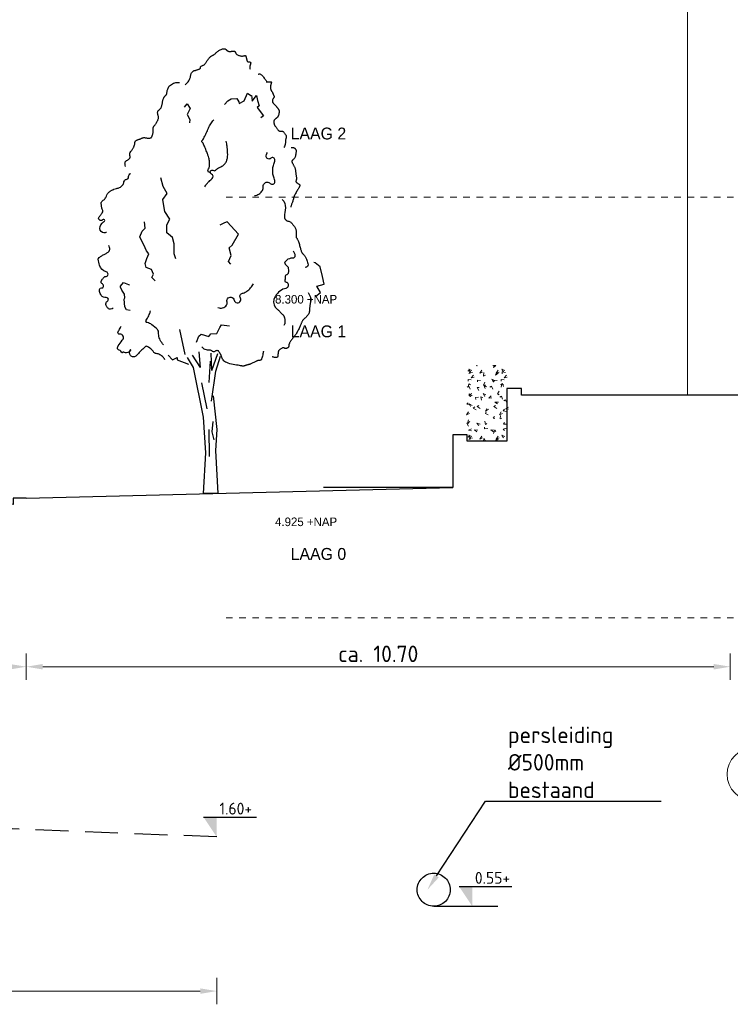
# Model space of a CAD drawing. Header units: metres. Extents: x 146966 to 148695, y 409998 to 410959.
# Tile 22 of 26: x 148153 to 148164, y 410524 to 410539. Entities that reach past the tile are written whole.
import ezdxf
from ezdxf import colors
from ezdxf.entities.mleader import LeaderData, LeaderLine
from ezdxf.math import Vec2, Vec3

# ---------------------------------------------------------------- set-up
doc = ezdxf.new("R2010")
doc.units = ezdxf.units.M
doc.header["$PDMODE"] = 35
doc.linetypes.add('DASHED', pattern=[0.75, 0.5, -0.25])
doc.linetypes.add('RI-GWA_PE', pattern=[15.55, 10, -1.65, 2.25, -1.65])
doc.layers.get('0').update_dxf_attribs({"color": 151})
doc.layers.get('Defpoints').update_dxf_attribs({"color": 171})
for name, color, linetype, lineweight in [('B-WE-RI-GWA_TRANSPORTLEIDING_PE-GD', 30, 'RI-GWA_PE', 25), ('N-WE-GR-BOOM-SD', 90, 'Continuous', 25), ('N-WE-GW-WATERGANG-GD', 90, 'Continuous', 25), ('N-WE-RI-GWA_PUTDEKSELHOOGTE-T25', 7, 'Continuous', 25), ('X-XX-AL-DETAIL1-GD', 7, 'Continuous', 25), ('X-XX-AL-M', 7, 'Continuous', 18), ('X-XX-AL-PEILMAAT-SD', 7, 'Continuous', 25)]:
    doc.layers.add(name, color=color, linetype=linetype, lineweight=lineweight)
doc.layers.add('LAYER01', color=251, linetype='Continuous')
doc.layers.add('LAYER90', color=251, linetype='Continuous')
doc.styles.add('NLCS-ISO', font='NLCS-ISO.TTF')
doc.styles.add('NLCS-ISO-M100-T25', font='NLCS-ISO.TTF', dxfattribs={"height": 0.25})
doc.styles.get("Standard").update_dxf_attribs({"font": 'iv-font.shx'})
doc.dimstyles.new('NLCS-M100-T25-PIJL_L2_H1', dxfattribs={"dimscale": 0.1, "dimtxt": 2.5, "dimasz": 2.5, "dimexe": 2, "dimexo": 2, "dimgap": 0.7, "dimtad": 1, "dimzin": 0, "dimdsep": 46, "dimtxsty": 'NLCS-ISO-M100-T25', "dimcen": 0, "dimdle": 2, "dimclrd": 256, "dimclre": 256, "dimclrt": 256, "dimadec": 1, "dimazin": 0, "dimtfac": 1, "dimtdec": 3, "dimtofl": 0, "dimtmove": 0, "dimatfit": 3, "dimfxl": 2, "dimfxlon": 1, "dimtfillclr": 256, "dimtolj": 1, "dimtzin": 0, "dimlwd": -1, "dimlwe": -1, "dimarcsym": 0})

# ---------------------------------------------------------------- blocks, each defined once
blk = doc.blocks.new('SGR-BOOM_S01_I_ZIJ-D')
for p, q in [((-0.078, 3.821), (-0.325, 4.198)), ((-0.078, 3.821), (-0.118, 4.301)), ((0.263, 3.725), (0.24, 4.255)), ((0.263, 3.725), (0.447, 4.244)), ((0.381, 3.711), (0.528, 4.163)), ((-0.048, 3.356), (0.113, 2.572)), ((0.297, 2.179), (0.263, 1.868)), ((0.171, 1.937), (0.182, 1.119)), ((0.263, 1.868), (0.321, 1.626)), ((0.445, 0), (0, 0))]:
    blk.add_line(p, q)
for points in [[(-0.55, 12.392), (-0.544, 12.397), (-0.533, 12.407), (-0.517, 12.422), (-0.499, 12.441), (-0.479, 12.463), (-0.459, 12.486), (-0.44, 12.511), (-0.423, 12.536), (-0.411, 12.56), (-0.402, 12.583), (-0.395, 12.606), (-0.39, 12.627), (-0.386, 12.648), (-0.383, 12.668), (-0.38, 12.687), (-0.375, 12.706), (-0.369, 12.723), (-0.362, 12.74), (-0.353, 12.755), (-0.344, 12.769), (-0.334, 12.782), (-0.324, 12.793), (-0.314, 12.803), (-0.304, 12.81), (-0.294, 12.816), (-0.285, 12.821), (-0.276, 12.824), (-0.267, 12.826), (-0.257, 12.828), (-0.247, 12.83), (-0.235, 12.832), (-0.223, 12.835), (-0.209, 12.839), (-0.194, 12.844), (-0.179, 12.85), (-0.163, 12.856), (-0.148, 12.862), (-0.133, 12.868), (-0.12, 12.874), (-0.109, 12.879), (-0.1, 12.884), (-0.093, 12.889), (-0.088, 12.893), (-0.084, 12.896), (-0.082, 12.9), (-0.081, 12.903), (-0.08, 12.907), (-0.081, 12.911), (-0.082, 12.915), (-0.082, 12.92), (-0.083, 12.924), (-0.083, 12.93), (-0.082, 12.935), (-0.079, 12.941), (-0.074, 12.946), (-0.067, 12.952), (-0.057, 12.958), (-0.045, 12.965), (-0.032, 12.971), (-0.018, 12.979), (-0.003, 12.986), (0.012, 12.995), (0.027, 13.004), (0.04, 13.014), (0.052, 13.025), (0.063, 13.037), (0.072, 13.05), (0.081, 13.063), (0.09, 13.078), (0.1, 13.094), (0.11, 13.11), (0.121, 13.128), (0.134, 13.146), (0.148, 13.164), (0.162, 13.183), (0.177, 13.201), (0.193, 13.218), (0.208, 13.234), (0.223, 13.249), (0.238, 13.261), (0.252, 13.27), (0.265, 13.278), (0.277, 13.284), (0.289, 13.29), (0.301, 13.295), (0.312, 13.3), (0.323, 13.306), (0.335, 13.314), (0.347, 13.323), (0.359, 13.334), (0.372, 13.347), (0.386, 13.361), (0.401, 13.375), (0.417, 13.389), (0.435, 13.404), (0.454, 13.418), (0.474, 13.432), (0.496, 13.444), (0.519, 13.456), (0.542, 13.466), (0.564, 13.475), (0.586, 13.482), (0.606, 13.486), (0.624, 13.488), (0.64, 13.488), (0.654, 13.486), (0.665, 13.481), (0.676, 13.476), (0.685, 13.469), (0.694, 13.461), (0.702, 13.453), (0.711, 13.445), (0.719, 13.438), (0.728, 13.431), (0.738, 13.424), (0.747, 13.419), (0.758, 13.414), (0.768, 13.41), (0.779, 13.406), (0.79, 13.404), (0.802, 13.404), (0.813, 13.404), (0.825, 13.405), (0.837, 13.406), (0.849, 13.408), (0.862, 13.41), (0.873, 13.413), (0.885, 13.415), (0.897, 13.417), (0.908, 13.419), (0.918, 13.419), (0.928, 13.419), (0.938, 13.418), (0.947, 13.415), (0.955, 13.41), (0.962, 13.404), (0.968, 13.395), (0.974, 13.385), (0.98, 13.373), (0.986, 13.361), (0.993, 13.348), (1.002, 13.335), (1.012, 13.323), (1.025, 13.311), (1.04, 13.301), (1.057, 13.292), (1.076, 13.285), (1.096, 13.279), (1.117, 13.274), (1.138, 13.27), (1.158, 13.268), (1.176, 13.267), (1.194, 13.267), (1.209, 13.269), (1.223, 13.271), (1.236, 13.273), (1.247, 13.276), (1.256, 13.278), (1.264, 13.281), (1.271, 13.282), (1.276, 13.283), (1.28, 13.283), (1.284, 13.281), (1.287, 13.278), (1.289, 13.274), (1.291, 13.268), (1.293, 13.261), (1.296, 13.252), (1.299, 13.241), (1.302, 13.229), (1.305, 13.216), (1.309, 13.202), (1.312, 13.188), (1.316, 13.174), (1.319, 13.161), (1.322, 13.149), (1.325, 13.138), (1.327, 13.128), (1.329, 13.12), (1.332, 13.113), (1.335, 13.108), (1.34, 13.103), (1.345, 13.099), (1.352, 13.096), (1.36, 13.094), (1.37, 13.093), (1.38, 13.092), (1.391, 13.091), (1.402, 13.089), (1.412, 13.088), (1.421, 13.085), (1.428, 13.082), (1.434, 13.077), (1.438, 13.071), (1.44, 13.065), (1.441, 13.056), (1.44, 13.047), (1.438, 13.037), (1.435, 13.025), (1.43, 13.012), (1.425, 12.998), (1.42, 12.983), (1.416, 12.967), (1.413, 12.95), (1.412, 12.932), (1.414, 12.912), (1.419, 12.891), (1.429, 12.869)], [(1.665, 12.717), (1.679, 12.722), (1.693, 12.725), (1.707, 12.725), (1.721, 12.723), (1.736, 12.718), (1.75, 12.709), (1.766, 12.698), (1.782, 12.683), (1.799, 12.665), (1.817, 12.645), (1.834, 12.623), (1.852, 12.601), (1.868, 12.579), (1.883, 12.557), (1.896, 12.538), (1.907, 12.521), (1.916, 12.508), (1.921, 12.498), (1.925, 12.49), (1.927, 12.485), (1.928, 12.482), (1.927, 12.48), (1.927, 12.479), (1.926, 12.478), (1.925, 12.478), (1.925, 12.478), (1.925, 12.478), (1.927, 12.478), (1.93, 12.479), (1.934, 12.479), (1.941, 12.48), (1.95, 12.481), (1.961, 12.483), (1.974, 12.484), (1.988, 12.486), (2.002, 12.488), (2.017, 12.489), (2.03, 12.489), (2.042, 12.489), (2.053, 12.488), (2.06, 12.486), (2.065, 12.483), (2.068, 12.479), (2.069, 12.474), (2.069, 12.468), (2.068, 12.462), (2.065, 12.454), (2.063, 12.446), (2.06, 12.437), (2.057, 12.428), (2.054, 12.418), (2.052, 12.407), (2.049, 12.396), (2.047, 12.384), (2.045, 12.371), (2.044, 12.358), (2.043, 12.344), (2.043, 12.331), (2.043, 12.317), (2.044, 12.303), (2.045, 12.289), (2.046, 12.276), (2.049, 12.264), (2.051, 12.253), (2.054, 12.242), (2.058, 12.233), (2.061, 12.225), (2.065, 12.218), (2.069, 12.211), (2.073, 12.205), (2.076, 12.2), (2.08, 12.195), (2.083, 12.191), (2.086, 12.187), (2.089, 12.183), (2.092, 12.179), (2.096, 12.174), (2.099, 12.168), (2.103, 12.161), (2.107, 12.152), (2.112, 12.141), (2.117, 12.13), (2.122, 12.117), (2.127, 12.104), (2.132, 12.091), (2.137, 12.078), (2.142, 12.067), (2.145, 12.057), (2.148, 12.048), (2.151, 12.041), (2.152, 12.036), (2.152, 12.031), (2.152, 12.026), (2.15, 12.02), (2.147, 12.015), (2.143, 12.008), (2.138, 11.999), (2.131, 11.99), (2.125, 11.979), (2.118, 11.967), (2.112, 11.955), (2.106, 11.942), (2.102, 11.93), (2.099, 11.917), (2.098, 11.905), (2.1, 11.893), (2.102, 11.881), (2.107, 11.869), (2.112, 11.858), (2.119, 11.847), (2.126, 11.837), (2.134, 11.827), (2.143, 11.817), (2.152, 11.807), (2.162, 11.797), (2.171, 11.787), (2.181, 11.778), (2.191, 11.768), (2.201, 11.758), (2.21, 11.748), (2.219, 11.738), (2.228, 11.727), (2.237, 11.717), (2.245, 11.706), (2.253, 11.696), (2.26, 11.685), (2.267, 11.675), (2.274, 11.666), (2.28, 11.657), (2.285, 11.648), (2.29, 11.639), (2.295, 11.631), (2.298, 11.623), (2.301, 11.615), (2.304, 11.608), (2.305, 11.601), (2.306, 11.594), (2.306, 11.587), (2.306, 11.579), (2.305, 11.572), (2.303, 11.564), (2.302, 11.555), (2.3, 11.546), (2.298, 11.536), (2.296, 11.525), (2.294, 11.514), (2.292, 11.501), (2.29, 11.489), (2.287, 11.477), (2.283, 11.465), (2.279, 11.453), (2.275, 11.442), (2.269, 11.432), (2.263, 11.424), (2.256, 11.416), (2.249, 11.408), (2.242, 11.402), (2.235, 11.396), (2.229, 11.391), (2.223, 11.386), (2.217, 11.381), (2.212, 11.377), (2.208, 11.373), (2.203, 11.37), (2.199, 11.366), (2.195, 11.362), (2.19, 11.359), (2.186, 11.355), (2.18, 11.351), (2.175, 11.347), (2.169, 11.342), (2.163, 11.337), (2.158, 11.33), (2.153, 11.323), (2.149, 11.314), (2.146, 11.303), (2.144, 11.291), (2.143, 11.277), (2.143, 11.263), (2.144, 11.248), (2.146, 11.233), (2.148, 11.219), (2.151, 11.206), (2.154, 11.194), (2.158, 11.183), (2.162, 11.174), (2.166, 11.166), (2.171, 11.158), (2.177, 11.15), (2.184, 11.141), (2.191, 11.131), (2.2, 11.12), (2.209, 11.107), (2.219, 11.092), (2.23, 11.076), (2.241, 11.06), (2.253, 11.045), (2.264, 11.031), (2.275, 11.018), (2.286, 11.008), (2.296, 11), (2.305, 10.995), (2.314, 10.992), (2.323, 10.99), (2.332, 10.99), (2.34, 10.991), (2.348, 10.992), (2.357, 10.993), (2.365, 10.993), (2.374, 10.993), (2.383, 10.992), (2.392, 10.989), (2.401, 10.986), (2.411, 10.981), (2.422, 10.974), (2.433, 10.965), (2.444, 10.954), (2.455, 10.941), (2.467, 10.927), (2.478, 10.912), (2.488, 10.897), (2.498, 10.883), (2.506, 10.869), (2.512, 10.856), (2.517, 10.844), (2.52, 10.834), (2.522, 10.825), (2.522, 10.816), (2.521, 10.808), (2.52, 10.801), (2.517, 10.792), (2.515, 10.784), (2.512, 10.775), (2.509, 10.764), (2.506, 10.753), (2.503, 10.741), (2.501, 10.728), (2.498, 10.715), (2.497, 10.7), (2.496, 10.684), (2.495, 10.667), (2.495, 10.648), (2.494, 10.628), (2.491, 10.606), (2.486, 10.581), (2.478, 10.555), (2.467, 10.525), (2.451, 10.492)], [(-2.358, 9.917), (-2.367, 9.96), (-2.372, 9.995), (-2.374, 10.021), (-2.372, 10.041), (-2.367, 10.057), (-2.36, 10.068), (-2.35, 10.077), (-2.339, 10.086), (-2.326, 10.094), (-2.313, 10.103), (-2.299, 10.113), (-2.284, 10.122), (-2.27, 10.132), (-2.257, 10.141), (-2.246, 10.151), (-2.236, 10.161), (-2.229, 10.17), (-2.224, 10.18), (-2.22, 10.189), (-2.219, 10.199), (-2.218, 10.208), (-2.219, 10.218), (-2.22, 10.227), (-2.222, 10.237), (-2.225, 10.247), (-2.227, 10.258), (-2.229, 10.268), (-2.231, 10.279), (-2.231, 10.291), (-2.23, 10.302), (-2.228, 10.314), (-2.224, 10.327), (-2.218, 10.34), (-2.21, 10.353), (-2.201, 10.367), (-2.191, 10.381), (-2.18, 10.396), (-2.168, 10.411), (-2.157, 10.426), (-2.146, 10.442), (-2.135, 10.458), (-2.126, 10.474), (-2.117, 10.491), (-2.109, 10.507), (-2.102, 10.523), (-2.095, 10.538), (-2.09, 10.553), (-2.085, 10.566), (-2.082, 10.578), (-2.079, 10.59), (-2.077, 10.6), (-2.076, 10.61), (-2.075, 10.619), (-2.074, 10.627), (-2.073, 10.636), (-2.072, 10.644), (-2.07, 10.652), (-2.069, 10.661), (-2.066, 10.669), (-2.062, 10.677), (-2.057, 10.685), (-2.051, 10.693), (-2.043, 10.7), (-2.033, 10.707), (-2.021, 10.714), (-2.007, 10.72), (-1.992, 10.726), (-1.976, 10.732), (-1.959, 10.738), (-1.942, 10.743), (-1.926, 10.749), (-1.91, 10.755), (-1.895, 10.761), (-1.882, 10.767), (-1.868, 10.773), (-1.856, 10.779), (-1.843, 10.784), (-1.831, 10.788), (-1.818, 10.791), (-1.806, 10.793), (-1.792, 10.793), (-1.778, 10.792), (-1.764, 10.791), (-1.75, 10.788), (-1.735, 10.786), (-1.72, 10.783), (-1.704, 10.781), (-1.689, 10.779), (-1.674, 10.778), (-1.658, 10.777), (-1.643, 10.777), (-1.629, 10.778), (-1.616, 10.78), (-1.604, 10.783), (-1.593, 10.786), (-1.583, 10.79), (-1.575, 10.795), (-1.569, 10.8), (-1.564, 10.806), (-1.56, 10.813), (-1.557, 10.821), (-1.554, 10.829), (-1.551, 10.838), (-1.548, 10.848), (-1.544, 10.858), (-1.54, 10.869), (-1.536, 10.88), (-1.533, 10.893), (-1.529, 10.905), (-1.526, 10.919), (-1.523, 10.933), (-1.521, 10.947), (-1.519, 10.962), (-1.518, 10.977), (-1.518, 10.992), (-1.518, 11.007), (-1.518, 11.022), (-1.518, 11.037), (-1.518, 11.051), (-1.518, 11.064), (-1.517, 11.076), (-1.516, 11.087), (-1.514, 11.097), (-1.511, 11.106), (-1.508, 11.115), (-1.505, 11.123), (-1.501, 11.13), (-1.497, 11.137), (-1.492, 11.144), (-1.487, 11.15), (-1.481, 11.157), (-1.475, 11.165), (-1.467, 11.174), (-1.459, 11.184), (-1.45, 11.196), (-1.44, 11.21), (-1.428, 11.227), (-1.416, 11.246), (-1.404, 11.267), (-1.392, 11.288), (-1.381, 11.311), (-1.372, 11.333), (-1.364, 11.356), (-1.36, 11.377), (-1.357, 11.398), (-1.358, 11.417), (-1.36, 11.436), (-1.364, 11.453), (-1.368, 11.47), (-1.373, 11.486), (-1.377, 11.502), (-1.38, 11.517), (-1.382, 11.531), (-1.383, 11.546), (-1.382, 11.559), (-1.38, 11.572), (-1.376, 11.584), (-1.372, 11.595), (-1.366, 11.606), (-1.36, 11.615), (-1.353, 11.622), (-1.345, 11.629), (-1.337, 11.636), (-1.328, 11.642), (-1.319, 11.648), (-1.311, 11.655), (-1.302, 11.663), (-1.294, 11.672), (-1.286, 11.683), (-1.279, 11.695), (-1.273, 11.709), (-1.267, 11.725), (-1.261, 11.741), (-1.256, 11.759), (-1.251, 11.778), (-1.246, 11.798), (-1.242, 11.819), (-1.238, 11.84), (-1.234, 11.862), (-1.23, 11.884), (-1.226, 11.906), (-1.222, 11.926), (-1.217, 11.946), (-1.212, 11.964), (-1.206, 11.98), (-1.199, 11.995), (-1.192, 12.008), (-1.185, 12.02), (-1.177, 12.031), (-1.17, 12.04), (-1.162, 12.049), (-1.154, 12.057), (-1.147, 12.064), (-1.14, 12.071), (-1.133, 12.077), (-1.127, 12.084), (-1.121, 12.09), (-1.116, 12.097), (-1.112, 12.104), (-1.109, 12.111), (-1.106, 12.119), (-1.104, 12.129), (-1.103, 12.139), (-1.102, 12.151), (-1.1, 12.164), (-1.098, 12.18), (-1.094, 12.197), (-1.09, 12.217), (-1.084, 12.239), (-1.076, 12.263), (-1.066, 12.288), (-1.054, 12.313), (-1.038, 12.339), (-1.018, 12.363), (-0.995, 12.387), (-0.967, 12.408), (-0.934, 12.426), (-0.899, 12.441), (-0.862, 12.453), (-0.826, 12.462), (-0.792, 12.468), (-0.762, 12.469), (-0.738, 12.467), (-0.721, 12.46)], [(2.669, 10.49), (2.686, 10.492), (2.701, 10.494), (2.713, 10.495), (2.723, 10.496), (2.731, 10.495), (2.739, 10.494), (2.746, 10.492), (2.753, 10.488), (2.761, 10.484), (2.77, 10.478), (2.778, 10.471), (2.787, 10.463), (2.795, 10.454), (2.802, 10.445), (2.808, 10.435), (2.813, 10.424), (2.816, 10.413), (2.818, 10.401), (2.819, 10.389), (2.819, 10.377), (2.818, 10.363), (2.816, 10.349), (2.814, 10.334), (2.812, 10.318), (2.81, 10.301), (2.808, 10.284), (2.805, 10.266), (2.802, 10.248), (2.798, 10.231), (2.793, 10.214), (2.786, 10.198), (2.779, 10.182), (2.77, 10.169), (2.759, 10.156), (2.748, 10.145), (2.737, 10.134), (2.726, 10.124), (2.716, 10.115), (2.707, 10.107), (2.7, 10.098), (2.694, 10.09), (2.691, 10.082), (2.69, 10.073), (2.691, 10.064), (2.693, 10.054), (2.697, 10.044), (2.702, 10.032), (2.708, 10.019), (2.716, 10.004), (2.725, 9.989), (2.734, 9.972), (2.743, 9.955), (2.752, 9.938), (2.761, 9.921), (2.77, 9.904), (2.777, 9.888), (2.783, 9.873), (2.788, 9.859), (2.792, 9.845), (2.795, 9.832), (2.798, 9.819), (2.8, 9.806), (2.801, 9.793), (2.803, 9.78), (2.804, 9.766), (2.805, 9.751), (2.806, 9.736), (2.808, 9.721), (2.809, 9.705), (2.811, 9.689), (2.813, 9.674), (2.816, 9.658), (2.819, 9.642), (2.822, 9.626), (2.825, 9.611), (2.827, 9.596), (2.83, 9.581), (2.831, 9.566), (2.831, 9.552), (2.83, 9.538), (2.828, 9.525), (2.825, 9.512), (2.821, 9.5), (2.818, 9.488), (2.815, 9.476), (2.814, 9.465), (2.816, 9.455), (2.82, 9.445), (2.827, 9.435), (2.837, 9.426), (2.849, 9.417), (2.862, 9.408), (2.875, 9.4), (2.888, 9.393), (2.9, 9.386), (2.91, 9.379), (2.918, 9.373), (2.924, 9.367), (2.928, 9.361), (2.93, 9.356), (2.931, 9.351), (2.931, 9.345), (2.93, 9.34), (2.929, 9.334), (2.928, 9.328), (2.926, 9.321), (2.924, 9.313), (2.92, 9.304), (2.916, 9.293), (2.91, 9.28), (2.902, 9.265), (2.892, 9.248), (2.879, 9.228), (2.865, 9.206), (2.85, 9.181), (2.834, 9.156), (2.818, 9.128), (2.802, 9.1), (2.787, 9.072), (2.774, 9.044), (2.762, 9.016), (2.752, 8.989), (2.744, 8.962), (2.736, 8.936), (2.729, 8.911), (2.723, 8.886), (2.716, 8.862), (2.708, 8.839), (2.7, 8.818), (2.692, 8.797), (2.683, 8.777), (2.675, 8.757), (2.669, 8.738), (2.664, 8.72), (2.661, 8.701), (2.661, 8.683)], [(2.395, 8.917), (2.446, 8.862), (2.477, 8.799), (2.491, 8.731), (2.493, 8.66), (2.487, 8.589), (2.477, 8.521), (2.468, 8.459), (2.463, 8.405), (2.467, 8.363), (2.479, 8.33), (2.496, 8.305), (2.518, 8.286), (2.543, 8.273), (2.569, 8.263), (2.595, 8.254), (2.618, 8.246), (2.639, 8.236), (2.657, 8.225), (2.672, 8.213), (2.686, 8.2), (2.698, 8.186), (2.71, 8.171), (2.721, 8.156), (2.732, 8.141), (2.744, 8.126), (2.756, 8.111), (2.769, 8.095), (2.781, 8.078), (2.792, 8.06), (2.801, 8.041), (2.809, 8.02), (2.815, 7.997), (2.818, 7.972), (2.82, 7.945), (2.82, 7.918), (2.819, 7.89), (2.817, 7.864), (2.816, 7.838), (2.816, 7.815), (2.817, 7.795), (2.82, 7.779), (2.825, 7.765), (2.831, 7.753), (2.838, 7.741), (2.847, 7.73), (2.855, 7.717), (2.865, 7.703), (2.874, 7.685), (2.883, 7.664), (2.892, 7.639), (2.901, 7.611), (2.909, 7.582), (2.917, 7.552), (2.925, 7.522), (2.933, 7.492), (2.941, 7.464), (2.948, 7.437), (2.955, 7.412), (2.962, 7.39), (2.969, 7.369), (2.976, 7.35), (2.983, 7.333), (2.99, 7.318), (2.997, 7.305), (3.005, 7.293), (3.012, 7.283), (3.021, 7.273), (3.029, 7.265), (3.037, 7.256), (3.046, 7.247), (3.055, 7.238), (3.064, 7.227), (3.073, 7.216), (3.082, 7.202), (3.091, 7.187), (3.101, 7.17), (3.111, 7.15), (3.122, 7.127), (3.133, 7.102), (3.146, 7.073), (3.158, 7.041), (3.169, 7.007), (3.177, 6.972), (3.18, 6.939), (3.175, 6.909), (3.16, 6.883), (3.134, 6.863), (3.094, 6.851)], [(3.18, 6.092), (3.213, 6.037), (3.236, 5.99), (3.252, 5.95), (3.261, 5.916), (3.265, 5.886), (3.265, 5.861), (3.262, 5.838), (3.258, 5.817), (3.254, 5.796), (3.25, 5.776), (3.245, 5.756), (3.241, 5.736), (3.238, 5.715), (3.235, 5.694), (3.232, 5.673), (3.23, 5.65), (3.229, 5.627), (3.228, 5.603), (3.227, 5.578), (3.225, 5.552), (3.222, 5.527), (3.217, 5.502), (3.21, 5.477), (3.2, 5.453), (3.188, 5.43), (3.173, 5.408), (3.156, 5.387), (3.138, 5.367), (3.119, 5.349), (3.101, 5.332), (3.084, 5.316), (3.068, 5.301), (3.054, 5.288), (3.042, 5.276), (3.032, 5.265), (3.023, 5.254), (3.015, 5.243), (3.008, 5.232), (3.002, 5.22), (2.995, 5.208), (2.989, 5.194), (2.983, 5.178), (2.977, 5.162), (2.97, 5.144), (2.963, 5.124), (2.954, 5.103), (2.945, 5.08), (2.934, 5.055), (2.922, 5.029), (2.908, 5.001), (2.894, 4.973), (2.879, 4.945), (2.864, 4.918), (2.849, 4.891), (2.834, 4.866), (2.82, 4.844), (2.807, 4.823), (2.795, 4.806), (2.782, 4.79), (2.771, 4.775), (2.759, 4.76), (2.747, 4.746), (2.735, 4.73), (2.722, 4.714), (2.708, 4.696), (2.694, 4.677), (2.68, 4.657), (2.666, 4.637), (2.653, 4.617), (2.641, 4.598), (2.63, 4.581), (2.621, 4.565), (2.614, 4.551), (2.608, 4.54), (2.605, 4.53), (2.602, 4.521), (2.6, 4.513), (2.599, 4.506), (2.599, 4.499), (2.599, 4.492), (2.598, 4.484), (2.598, 4.476), (2.596, 4.468), (2.595, 4.46), (2.592, 4.452), (2.588, 4.444), (2.583, 4.436), (2.576, 4.428), (2.568, 4.421), (2.558, 4.414), (2.548, 4.409), (2.537, 4.404), (2.525, 4.4), (2.514, 4.397), (2.503, 4.396), (2.493, 4.396), (2.484, 4.399), (2.476, 4.402), (2.469, 4.406), (2.461, 4.41), (2.453, 4.414), (2.444, 4.416), (2.433, 4.417), (2.421, 4.416), (2.408, 4.413), (2.392, 4.407), (2.376, 4.399), (2.36, 4.39), (2.343, 4.38), (2.328, 4.37), (2.315, 4.359), (2.303, 4.348), (2.294, 4.337), (2.288, 4.327), (2.283, 4.318), (2.28, 4.308), (2.278, 4.299), (2.277, 4.29), (2.276, 4.28), (2.275, 4.27), (2.274, 4.26), (2.272, 4.25), (2.27, 4.239), (2.268, 4.228), (2.266, 4.217), (2.264, 4.207), (2.263, 4.196), (2.262, 4.186), (2.262, 4.176), (2.263, 4.167), (2.262, 4.158), (2.261, 4.151), (2.258, 4.144), (2.253, 4.138), (2.245, 4.133), (2.233, 4.129), (2.218, 4.127), (2.199, 4.127), (2.179, 4.127), (2.158, 4.129), (2.138, 4.132), (2.12, 4.137), (2.105, 4.142), (2.094, 4.149)], [(1.828, 4.321), (1.827, 4.311), (1.824, 4.291), (1.819, 4.265), (1.813, 4.234), (1.806, 4.201), (1.799, 4.167), (1.79, 4.135), (1.782, 4.108), (1.773, 4.085), (1.764, 4.068), (1.755, 4.056), (1.745, 4.048), (1.736, 4.042), (1.727, 4.039), (1.718, 4.038), (1.709, 4.037), (1.7, 4.037), (1.691, 4.036), (1.681, 4.035), (1.671, 4.033), (1.659, 4.03), (1.647, 4.027), (1.632, 4.021), (1.615, 4.014), (1.596, 4.006), (1.576, 3.995), (1.554, 3.984), (1.531, 3.973), (1.509, 3.961), (1.487, 3.95), (1.466, 3.94), (1.448, 3.931), (1.431, 3.924), (1.416, 3.918), (1.403, 3.913), (1.391, 3.91), (1.379, 3.907), (1.366, 3.904), (1.354, 3.901), (1.34, 3.897), (1.325, 3.893), (1.308, 3.888), (1.291, 3.883), (1.274, 3.878), (1.258, 3.873), (1.243, 3.869), (1.229, 3.865), (1.217, 3.863), (1.208, 3.861), (1.2, 3.861), (1.192, 3.862), (1.182, 3.864), (1.17, 3.867), (1.152, 3.871), (1.129, 3.876), (1.098, 3.882), (1.059, 3.888), (1.014, 3.895), (0.963, 3.904), (0.91, 3.913), (0.857, 3.925), (0.805, 3.937), (0.756, 3.951), (0.713, 3.968), (0.677, 3.986), (0.648, 4.006), (0.625, 4.027), (0.606, 4.051), (0.59, 4.075), (0.577, 4.101), (0.565, 4.128), (0.554, 4.156), (0.542, 4.184), (0.53, 4.213), (0.517, 4.24), (0.503, 4.265), (0.489, 4.288), (0.475, 4.307), (0.46, 4.322), (0.444, 4.331), (0.428, 4.335), (0.413, 4.334), (0.397, 4.329), (0.381, 4.322), (0.365, 4.314), (0.35, 4.306), (0.336, 4.3), (0.322, 4.297), (0.309, 4.298), (0.297, 4.303), (0.285, 4.31), (0.272, 4.318), (0.258, 4.327), (0.242, 4.335), (0.224, 4.342), (0.204, 4.346), (0.18, 4.347), (0.154, 4.347), (0.126, 4.348), (0.095, 4.352), (0.063, 4.362), (0.029, 4.378), (-0.005, 4.405), (-0.04, 4.444)]]:
    blk.add_lwpolyline(points)
at = {"flags": 128}
for points in [[(0.644, 11.801), (0.745, 11.904), (0.848, 11.968), (1.016, 11.977), (1.079, 11.881), (1.089, 11.824), (1.242, 11.904), (1.339, 12.145), (1.446, 12.073), (1.462, 12.067), (1.476, 12.007), (1.489, 11.903), (1.616, 12.073), (1.652, 11.917), (1.694, 11.753), (1.635, 11.711), (1.832, 11.457), (1.748, 11.397)], [(-0.563, 11.712), (-0.483, 11.813), (-0.399, 11.674), (-0.485, 11.495), (-0.402, 11.346), (-0.416, 11.243)], [(-0.835, 7.119), (-0.882, 7.265), (-0.886, 7.568), (-0.928, 7.764), (-0.997, 7.815), (-1.103, 7.909), (-1.102, 8.15), (-1.009, 8.323), (-1.166, 8.548), (-1.194, 8.729), (-1.223, 8.92), (-1.094, 9.095), (-1.213, 9.313), (-1.289, 9.573)], [(-1.461, 6.451), (-1.557, 6.549), (-1.509, 6.648), (-1.573, 6.798), (-1.726, 6.854), (-1.76, 6.973), (-1.715, 7.123), (-1.647, 7.265), (-1.723, 7.362), (-1.766, 7.453), (-1.922, 7.781), (-1.85, 7.955), (-1.76, 8.048), (-1.779, 8.243)], [(0.835, 6.952), (0.766, 7.032), (0.853, 7.215), (0.789, 7.451), (0.876, 7.531), (1.075, 7.865), (0.73, 8.238), (0.643, 8.206), (0.509, 8.135)], [(3.411, 5.971), (3.562, 6.095), (3.443, 6.285), (3.669, 6.353), (3.616, 6.585), (3.546, 6.869), (3.393, 6.992), (3.356, 7.002)], [(-2.221, 5.549), (-2.326, 5.57), (-2.376, 5.66), (-2.396, 5.894), (-2.374, 5.937), (-2.391, 6.047), (-2.473, 6.17), (-2.511, 6.262), (-2.509, 6.292), (-2.417, 6.396), (-2.265, 6.334), (-2.249, 6.332), (-2.235, 6.319)], [(-0.203, 4.589), (-0.136, 4.773), (-0.057, 4.835), (0.169, 4.763), (0.233, 4.843), (0.417, 4.85), (0.509, 5.032), (0.556, 5.111), (0.793, 5.087)], [(-0.549, 4.218), (-0.712, 4.969)], [(-1.067, 4.195), (-0.93, 4.058), (-0.793, 4.127), (-0.793, 4.058), (-0.449, 3.92)], [(-0.491, 4.121), (-0.303, 3.821), (-0.003, 2.319), (0.072, 1.229), (0, 0)], [(0.185, 3.361), (0.218, 4.013)], [(0.25, 2.798), (0.381, 3.711)], [(0.298, 2.957), (0.411, 1.943), (0.373, 1.304), (0.445, 0)]]:
    blk.add_lwpolyline(points, dxfattribs=at)
for points in [[(0.235, 9.726, -0.158777), (0.165, 9.75, -0.233308), (0.141, 9.797, -0.182007), (0.161, 9.85, 0.155816), (0.187, 9.912, 0.045058), (0.187, 10.085, 0.058787), (0.16, 10.216, 0.004222), (0.129, 10.304, 0.006596), (0.109, 10.36, 0.009627), (0.05, 10.503, 0.01133), (-0.004, 10.623, 0.125022), (-0.034, 10.659, -0.287204), (-0.043, 10.679, -0.13455), (-0.031, 10.704, 0.057474), (0.005, 10.757, 0.001656), (0.058, 10.861, 0.0025), (0.093, 10.931, 0.011837), (0.127, 11.003, -0.006032), (0.191, 11.146, -0.046726), (0.229, 11.211, -0.023647), (0.321, 11.328)], [(0.05, 9.3, -0.032546), (0.11, 9.391, -0.03526), (0.176, 9.466, -0.036525), (0.228, 9.51, 0.039269), (0.275, 9.551, 0.524816), (0.249, 9.687, -0.70157), (0.257, 9.808, -0.246052), (0.318, 9.796, 0.330237), (0.365, 9.793, 0.082831), (0.398, 9.824, -0.081275), (0.431, 9.855, -0.066365), (0.495, 9.887, 0.059917), (0.566, 9.922, 0.076229), (0.665, 10.008, 0.097021), (0.714, 10.098, 0.037062), (0.737, 10.193, 0.045363), (0.743, 10.273, 0.006717), (0.742, 10.312, 0.002377), (0.736, 10.423, 0.020071), (0.725, 10.531, 0.014267), (0.7, 10.682)], [(1.555, 9.036, 0.101914), (1.686, 9.079, 0.107951), (1.783, 9.167, 0.172666), (1.816, 9.281, -0.173792), (1.849, 9.395, -0.48034), (2.033, 9.404, 0.699728), (2.175, 9.46, 0.110664), (2.142, 9.591, -0.110605), (2.109, 9.721, -0.006472), (2.108, 9.787, -0.006512), (2.109, 9.852, -0.111285), (2.142, 9.983, 0.11249), (2.175, 10.112, 0.670162), (2.05, 10.167, -0.598076), (1.914, 10.21, -0.107528), (1.916, 10.279, -0.106959), (1.946, 10.341)], [(-2.932, 7.92, -0.061597), (-2.973, 7.907, -0.068549), (-3.012, 7.905, -0.377768), (-3.134, 8.036, -0.275847), (-3.022, 8.237, -0.028717), (-3.01, 8.242, 0.055672), (-3.004, 8.246, 1.128102), (-3.055, 8.3, -0.467669), (-3.15, 8.3, -0.043926), (-3.173, 8.333, -0.178724), (-3.174, 8.342, -0.071298), (-3.165, 8.369, -0.036842), (-3.137, 8.415, -0.009471), (-3.106, 8.456, 0.010169), (-3.078, 8.494, 0.016396), (-3.049, 8.538, 0.058895), (-3.043, 8.551, 0.22909), (-3.047, 8.585, -0.102618), (-3.074, 8.654, -0.001984), (-3.081, 8.694, -0.00284), (-3.086, 8.722, -0.015692), (-3.092, 8.778, -0.026096), (-3.094, 8.812, -0.123566), (-3.088, 8.834, -0.050335), (-3.057, 8.879, -0.123683), (-3.015, 8.909, 0.160012), (-2.983, 8.935, 0.092044), (-2.976, 8.953, -0.133826), (-2.97, 8.965, -0.078666), (-2.964, 8.97, 0.049691), (-2.954, 8.977, 0.207036), (-2.934, 9.021, -0.156565), (-2.913, 9.081, -0.059527), (-2.844, 9.152, -0.066018), (-2.768, 9.199, -0.00394), (-2.735, 9.213, -0.004619), (-2.707, 9.225, -0.031042), (-2.627, 9.252, 0.02906), (-2.542, 9.28, 0.07887), (-2.486, 9.313, 0.0611), (-2.428, 9.374, 0.147905), (-2.41, 9.424, -0.120561), (-2.392, 9.486, -0.254022), (-2.318, 9.531, 0.34235), (-2.268, 9.575, 0.082724), (-2.267, 9.594, -0.071752), (-2.266, 9.616, -0.11979), (-2.244, 9.668, -0.113391), (-2.199, 9.707)], [(-2.73, 5.619, -0.13726), (-2.808, 5.588, -0.181103), (-2.871, 5.604, -0.101937), (-2.929, 5.665, -0.1217), (-2.95, 5.732, -0.031179), (-2.95, 5.764, -0.041415), (-2.947, 5.788, -0.247446), (-2.917, 5.824, 0.211909), (-2.88, 5.862, 0.57629), (-2.944, 5.94, -0.298213), (-3.091, 6.005, -0.072479), (-3.146, 6.125, -0.144881), (-3.146, 6.191, -0.371124), (-3.083, 6.232, 0.387334), (-3.023, 6.273, 0.34255), (-3.06, 6.356, -0.37139), (-3.092, 6.436, -0.006859), (-3.083, 6.46, -0.038546), (-3.081, 6.464, -0.020688), (-3.072, 6.479, -0.008761), (-3.05, 6.511, -0.042179), (-3.011, 6.554, -0.0657), (-2.981, 6.577, -0.183427), (-2.967, 6.579, 0.107566), (-2.944, 6.579, 0.792646), (-2.941, 6.723, -0.263682), (-3.147, 6.923, -0.032113), (-3.187, 7.102, -0.209176), (-3.18, 7.131, -0.06387), (-3.138, 7.172, -0.039172), (-3.057, 7.224, -0.009014), (-3.007, 7.25, 0.010983), (-2.966, 7.271, 0.028574), (-2.885, 7.322, 0.061489), (-2.852, 7.352, 0.098913), (-2.846, 7.362, 0.028984), (-2.836, 7.4, 0.13267), (-2.84, 7.464, 0.117747), (-2.878, 7.525)], [(2.727, 7.359, -0.041311), (2.751, 7.323, -0.042244), (2.768, 7.283, -0.038238), (2.781, 7.235, -0.058405), (2.783, 7.203, -0.414693), (2.707, 7.135, 0.202416), (2.534, 7.073, 0.021897), (2.473, 7.012, 0.213758), (2.47, 7.003, 0.105271), (2.475, 6.985, 0.031738), (2.51, 6.933, 0.080024), (2.56, 6.886, -0.184988), (2.577, 6.86, -0.029477), (2.579, 6.85, -0.009899), (2.582, 6.82, -0.022999), (2.585, 6.737, -0.042094), (2.58, 6.691, -0.067896), (2.575, 6.674, -0.039856), (2.559, 6.648, -0.245698), (2.526, 6.631, 0.290975), (2.498, 6.613, 0.072692), (2.487, 6.578, 0.050351), (2.485, 6.526, 0.014603), (2.486, 6.514, -0.02061), (2.486, 6.506, -0.157327), (2.482, 6.493, 0.089134), (2.472, 6.47, 0.467738), (2.515, 6.412, -0.358322), (2.578, 6.352, -0.038489), (2.581, 6.305, -0.085044), (2.577, 6.284, -0.064554), (2.566, 6.264, -0.037905), (2.541, 6.234, -0.17292), (2.505, 6.216, 0.077348), (2.42, 6.193, 0.21853), (2.147, 5.88, 0.311295), (2.241, 5.59, 0.013408), (2.271, 5.568, -0.0379), (2.282, 5.56, -0.010602), (2.339, 5.504, -0.026927), (2.36, 5.48, -0.023313), (2.369, 5.467, 0.018302), (2.381, 5.452, 0.109191), (2.408, 5.428, -0.114091), (2.435, 5.405, -0.07496), (2.444, 5.388, -0.022301), (2.463, 5.324, -0.043297), (2.477, 5.23, -0.053082), (2.475, 5.152, -0.073734), (2.469, 5.134, -0.032843), (2.449, 5.096)], [(0.446, 5.644, 0.171526), (0.588, 5.631, 0.171526), (0.707, 5.709, 0.239798), (0.724, 5.804, -0.227236), (0.739, 5.905, -0.666529), (0.937, 5.864, 0.726468), (1.131, 5.84, 0.263269), (1.123, 5.95, -0.359589), (1.131, 6.035, -0.135967), (1.21, 6.08, 0.095213), (1.327, 6.133, 0.060587), (1.436, 6.233, 0.057857), (1.522, 6.362)], [(-1.203, 4.507, -0.072887), (-1.303, 4.649, -0.080286), (-1.35, 4.8, -0.058621), (-1.353, 4.881, 0.116876), (-1.359, 4.922, 0.104083), (-1.391, 4.971, 0.026813), (-1.558, 5.119, 0.129639), (-1.703, 5.182, -0.416389), (-1.736, 5.228, -0.105912), (-1.712, 5.289, 0.043591), (-1.638, 5.426, 0.004224), (-1.607, 5.497, 0.029199), (-1.604, 5.508, 0.213879), (-1.605, 5.518, 0.069343), (-1.624, 5.541)], [(-1.166, 4.055, 0.036784), (-1.192, 4.108, 0.072313), (-1.21, 4.132, 0.068127), (-1.316, 4.208, 0.075473), (-1.426, 4.246, 0.033705), (-1.447, 4.249, -0.057462), (-1.46, 4.251, -0.197945), (-1.493, 4.278, 0.082036), (-1.555, 4.356, 0.052126), (-1.697, 4.459, 0.251473), (-1.736, 4.461, 0.059835), (-1.756, 4.447, 0.010142), (-1.863, 4.354, 0.038399), (-1.963, 4.248, -0.049754), (-2.042, 4.168, -0.415767), (-2.203, 4.183, -0.365967), (-2.201, 4.362, -0.002133), (-2.196, 4.368, -0.07961), (-2.195, 4.368, -0.7436), (-2.195, 4.367, -0.008654), (-2.208, 4.342, -0.121887), (-2.25, 4.296, -0.089292), (-2.327, 4.262, -0.250646), (-2.385, 4.277, 0.317592), (-2.434, 4.284, 0.160208), (-2.446, 4.271, -0.29699), (-2.455, 4.266, -0.277841), (-2.48, 4.283, 0.117864), (-2.523, 4.335, 0.060549), (-2.569, 4.361, -0.10853), (-2.593, 4.379, -0.137156), (-2.604, 4.401, -0.124668), (-2.602, 4.428, -0.068553), (-2.58, 4.473, -0.015893), (-2.457, 4.647, -0.012888), (-2.43, 4.68, 0.027707), (-2.418, 4.696, 0.193486), (-2.416, 4.708, 0.035542), (-2.431, 4.769, 0.359392), (-2.532, 4.832, -0.590523), (-2.583, 4.902, -0.035503), (-2.554, 4.953, 0.029287), (-2.519, 5.015, 0.006452), (-2.506, 5.042, 0.006358), (-2.493, 5.071)]]:
    blk.add_lwpolyline(points, format="xyb")
blk = doc.blocks.new('*D25')
at = {"layer": 'Defpoints', "color": 0, "transparency": 16777216}
for p in [(148146.236, 410531.878), (148152.966, 410531.878), (148152.966, 410528.84)]:
    blk.add_point(p, dxfattribs=at)
at = {"layer": 'X-XX-AL-M', "transparency": 16777216}
for p, q in [((148146.236, 410529.04), (148146.236, 410528.64)), ((148152.966, 410529.04), (148152.966, 410528.64)), ((148146.486, 410528.84), (148152.716, 410528.84))]:
    blk.add_line(p, q, dxfattribs=at)
for points in [[(148146.486, 410528.881), (148146.486, 410528.798), (148146.236, 410528.84)], [(148152.716, 410528.881), (148152.716, 410528.798), (148152.966, 410528.84)]]:
    blk.add_solid(points, dxfattribs=at)
at = {"layer": 'X-XX-AL-M', "transparency": 16777216, "insert": (148149.601, 410529.035), "char_height": 0.25, "attachment_point": 5, "style": 'NLCS-ISO-M100-T25'}
blk.add_mtext('\\A1;ca. 6.75', dxfattribs=at)
blk = doc.blocks.new('*D26')
at = {"layer": 'Defpoints', "color": 0, "transparency": 16777216}
for p in [(148152.966, 410531.878), (148163.646, 410531.878), (148163.646, 410528.84)]:
    blk.add_point(p, dxfattribs=at)
at = {"layer": 'X-XX-AL-M', "transparency": 16777216}
for p, q in [((148152.966, 410529.04), (148152.966, 410528.64)), ((148163.646, 410529.04), (148163.646, 410528.64)), ((148153.216, 410528.84), (148163.396, 410528.84))]:
    blk.add_line(p, q, dxfattribs=at)
for points in [[(148153.216, 410528.881), (148153.216, 410528.798), (148152.966, 410528.84)], [(148163.396, 410528.881), (148163.396, 410528.798), (148163.646, 410528.84)]]:
    blk.add_solid(points, dxfattribs=at)
at = {"layer": 'X-XX-AL-M', "transparency": 16777216, "insert": (148158.306, 410529.035), "char_height": 0.25, "attachment_point": 5, "style": 'NLCS-ISO-M100-T25'}
blk.add_mtext('\\A1;ca. 10.70', dxfattribs=at)
blk = doc.blocks.new('*D39')
at = {"layer": 'Defpoints', "color": 0, "transparency": 16777216}
for p in [(148145.856, 410526.658), (148155.856, 410526.258), (148155.856, 410523.921)]:
    blk.add_point(p, dxfattribs=at)
at = {"layer": 'X-XX-AL-M', "transparency": 16777216}
for p, q in [((148145.856, 410524.121), (148145.856, 410523.721)), ((148155.856, 410524.121), (148155.856, 410523.721)), ((148146.106, 410523.921), (148155.606, 410523.921))]:
    blk.add_line(p, q, dxfattribs=at)
for points in [[(148146.106, 410523.962), (148146.106, 410523.879), (148145.856, 410523.921)], [(148155.606, 410523.962), (148155.606, 410523.879), (148155.856, 410523.921)]]:
    blk.add_solid(points, dxfattribs=at)
at = {"layer": 'X-XX-AL-M', "transparency": 16777216, "insert": (148150.856, 410524.153), "char_height": 0.25, "attachment_point": 5, "style": 'NLCS-ISO-M100-T25'}
blk.add_mtext('\\A1;Beschermingszone 10.00', dxfattribs=at)
blk = doc.blocks.new('SAL-PEILMAAT_INFRACAD_H01-SOD')
blk.add_line((-2, 3), (6, 3))
blk.add_solid([(-2, 3), (0, 3), (0, 0)])
at = {"style": 'NLCS-ISO'}
blk.add_attdef('...', (0.4, 3.4), '', height=1.8, dxfattribs=at)
blk = doc.blocks.new('gebouw D')
at = {"layer": 'LAYER01', "color": 251, "linetype": 'Continuous', "lineweight": 5}
blk.add_lwpolyline([(-3702, -3000), (-3702, 15500)], dxfattribs=at)
at = {"layer": 'LAYER01', "color": 213, "linetype": 'DASHED', "lineweight": 13}
for points in [[(-10702, 0), (3207, 0)], [(-10702, -6375), (3207, -6375)]]:
    blk.add_lwpolyline(points, dxfattribs=at)
at = {"layer": 'LAYER01', "color": 92, "linetype": 'Continuous', "lineweight": 25}
for points in [[(-6222, -3000), (-6222, -2900), (-6442, -2900), (-6442, -3700), (-7042, -3700), (-7042, -3600), (-7262, -3600), (-7262, -4400), (-9222, -4400)], [(-2702, -3000), (-6222, -3000)]]:
    blk.add_lwpolyline(points, dxfattribs=at)
at = {"layer": 'LAYER01', "color": 5, "linetype": 'Continuous', "lineweight": 5}
blk.add_circle((-2701.5, -8750), 400, dxfattribs=at)
at = {"layer": 'LAYER90', "color": 251, "linetype": 'Continuous', "lineweight": 5}
for points in [[(-6991.7, -2666.8), (-7010.1, -2622.9), (-7035.7, -2636.4)], [(-6971.2, -2628.1), (-7019.5, -2605.2), (-6994.2, -2645.6)], [(-6963.4, -2654), (-7010.7, -2648.5), (-7011.5, -2677.5)], [(-6821.2, -2623.5), (-6853.7, -2665.9), (-6808.9, -2649.6)], [(-6767.9, -2699.2), (-6794.8, -2709.8), (-6789.3, -2656.8)], [(-6595.7, -2648), (-6613.2, -2698.5), (-6575.8, -2668.9)], [(-6571.2, -2623.5), (-6603.7, -2665.9), (-6558.9, -2649.6)], [(-6471.2, -2628.1), (-6519.5, -2605.2), (-6494.2, -2645.6)], [(-6463.4, -2654), (-6510.7, -2648.5), (-6511.5, -2677.5)], [(-6982.2, -2766.5), (-7029.5, -2761), (-7030.2, -2789.5)], [(-6994.2, -2844.9), (-7016.7, -2826.9), (-7027.3, -2879.1)], [(-6948.7, -2699), (-6984.7, -2738.4), (-6938.7, -2726)], [(-6840.9, -2776.2), (-6888.2, -2770.8), (-6888.9, -2799.8)], [(-6768, -2849.5), (-6796.8, -2850.1), (-6773.5, -2802.1)], [(-6622.2, -2785.1), (-6669.2, -2759.6), (-6646.1, -2801.4)], [(-6590.9, -2776.2), (-6638.2, -2770.8), (-6638.9, -2799.8)], [(-6491.7, -2866.8), (-6510.1, -2822.9), (-6535.7, -2836.4)], [(-6482.2, -2766.5), (-6529.5, -2761), (-6530.2, -2789.5)], [(-6494.2, -2844.9), (-6516.7, -2826.9), (-6527.3, -2879.1)], [(-6448.7, -2699), (-6484.7, -2738.4), (-6438.7, -2726)], [(-6999.8, -2908.5), (-7018.2, -2864.6), (-7043.8, -2878.1)], [(-6974.7, -2973), (-7017.9, -2992.8), (-7003.7, -3017.8)], [(-6969.3, -3008.8), (-7014.3, -2980.2), (-6994.2, -3023.1)], [(-6863.3, -2884.2), (-6892.2, -2883.6), (-6868.8, -2931.6)], [(-6776, -3020.2), (-6801.9, -2973.4), (-6760.1, -2996.1)], [(-6772, -2896.9), (-6789.5, -2846.5), (-6752.2, -2876)], [(-6655.7, -2908.5), (-6674.1, -2864.6), (-6699.7, -2878.1)], [(-6559, -2939.5), (-6582.7, -2980.8), (-6556.4, -2992.8)], [(-7028.3, -3114.6), (-7047, -3136.9), (-6994.8, -3148.5)], [(-6969.3, -3158.8), (-7014.3, -3130.2), (-6994.2, -3173.1)], [(-6872.7, -3030), (-6919.8, -3036.2), (-6913.7, -3064.5)], [(-6807.6, -3035.1), (-6834.9, -3025.6), (-6827.4, -3078.5)], [(-6677.6, -3010.4), (-6716.8, -3046.5), (-6670, -3038.2)], [(-6569.1, -3105.9), (-6622.5, -3105.4), (-6582.7, -3131.4)], [(-6505.7, -3058.5), (-6524.1, -3014.6), (-6549.7, -3028.1)], [(-6441.7, -3116.8), (-6460.1, -3072.9), (-6485.7, -3086.4)], [(-7026, -3252.8), (-7051.9, -3299.6), (-7010.1, -3276.9)], [(-6927.8, -3179), (-6951.8, -3194.9), (-6905, -3220.8)], [(-6864.3, -3158), (-6889.8, -3171.8), (-6845.7, -3201.9)], [(-6724.7, -3300), (-6767.9, -3280.2), (-6753.7, -3255.2)], [(-6719.3, -3214.2), (-6764.3, -3242.8), (-6744.2, -3199.9)], [(-6614.3, -3158), (-6639.8, -3171.8), (-6595.7, -3201.9)], [(-6526, -3252.8), (-6551.9, -3299.6), (-6510.1, -3276.9)], [(-6478.3, -3214.6), (-6497, -3236.9), (-6444.8, -3248.5)], [(-6414.2, -3184.6), (-6462.2, -3208), (-6414.9, -3213.5)], [(-7018, -3423.5), (-7046.8, -3422.9), (-7023.5, -3470.9)], [(-7022, -3376.1), (-7039.5, -3426.5), (-7002.2, -3397)], [(-6844.5, -3438.4), (-6895.8, -3423.5), (-6864.3, -3459.2)], [(-6744.2, -3428.1), (-6766.7, -3446.1), (-6777.3, -3393.9)], [(-6628.7, -3324.1), (-6648.8, -3349.9), (-6622.3, -3352.2)], [(-6517.9, -3349.2), (-6544.8, -3359.8), (-6539.3, -3306.8)], [(-6478.3, -3415.8), (-6491.9, -3441.1), (-6438.5, -3441.6)], [(-6977.7, -3509.8), (-7025.7, -3533.1), (-6978.3, -3538.6)], [(-6880.2, -3531.4), (-6933.3, -3525.8), (-6896, -3555.4)], [(-6732.2, -3506.5), (-6779.5, -3512), (-6780.2, -3483.5)], [(-6630.2, -3531.4), (-6683.3, -3525.8), (-6646, -3555.4)], [(-6606.5, -3550.4), (-6626.3, -3529.6), (-6643.8, -3579.9)], [(-6478.3, -3535.5), (-6499.3, -3515.5), (-6448.8, -3498.1)], [(-6991.7, -3666.8), (-7010.1, -3622.9), (-7035.7, -3636.4)], [(-6971.2, -3628.1), (-7019.5, -3605.2), (-6994.2, -3645.6)], [(-6963.4, -3654), (-7010.7, -3648.5), (-7011.5, -3677.5)], [(-6821.2, -3623.5), (-6853.7, -3665.9), (-6808.9, -3649.6)], [(-6595.7, -3648), (-6613.2, -3698.5), (-6575.8, -3668.9)], [(-6571.2, -3623.5), (-6603.7, -3665.9), (-6558.9, -3649.6)], [(-6471.2, -3628.1), (-6519.5, -3605.2), (-6494.2, -3645.6)]]:
    blk.add_lwpolyline(points, dxfattribs=at)
for points in [[(-6902.8, -2550), (-6896, -2555.4), (-6892.5, -2550)], [(-6652.8, -2550), (-6646, -2555.4), (-6642.5, -2550)], [(-6606.5, -2550.4), (-6606.8, -2550), (-6633.4, -2550), (-6643.8, -2579.9)], [(-6948.7, -3699), (-6949.6, -3700), (-6948.4, -3700)], [(-6767.9, -3699.2), (-6769.8, -3700), (-6793.8, -3700), (-6789.3, -3656.8)], [(-6448.7, -3699), (-6449.6, -3700), (-6448.4, -3700)]]:
    blk.add_lwpolyline(points, close=True, dxfattribs=at)
at = {"layer": 'LAYER01', "color": 7, "linetype": 'Continuous', "lineweight": 0, "attachment_point": 7, "line_spacing_factor": 1.2}
for s, insert, char_height in [('LAAG 2', (-9721.6, 875), 180), ('8.300 +NAP', (-9958.2, -1612.5), 130), ('LAAG 1', (-9721.6, -2125), 180), ('4.925 +NAP', (-9958.2, -4987.5), 130), ('LAAG 0', (-9721.6, -5500), 180)]:
    blk.add_mtext(s, dxfattribs=dict(at, insert=insert, char_height=char_height))

msp = doc.modelspace()

# ---------------------------------------------------------------- linework, layer by layer
at = {"color": 1, "linetype": 'DASHED', "true_color": 0xff0000}
msp.add_lwpolyline([(148155.856, 410526.258), (148145.856, 410526.658), (148132.106, 410528.958), (148129.106, 410528.958), (148115.356, 410526.658), (148105.356, 410526.258)], dxfattribs=at)
at = {"layer": 'B-WE-RI-GWA_TRANSPORTLEIDING_PE-GD'}
msp.add_circle((148159.147, 410525.458), 0.25, dxfattribs=at)
at = {"layer": 'N-WE-GW-WATERGANG-GD'}
msp.add_lwpolyline([(148152.966, 410531.398), (148159.436, 410531.558)], dxfattribs=at)
at = {"layer": 'X-XX-AL-DETAIL1-GD'}
msp.add_lwpolyline([(148152.966, 410531.398), (148152.766, 410531.398), (148152.766, 410531.298), (148149.601, 410531.355)], dxfattribs=at)
at = {"layer": 'X-XX-AL-PEILMAAT-SD'}
msp.add_lwpolyline([(148159.147, 410525.208), (148160.117, 410525.208)], dxfattribs=at)

# ---------------------------------------------------------------- block references
at = {"layer": 'N-WE-GR-BOOM-SD', "xscale": 0.5, "yscale": 0.5, "zscale": 0.5}
msp.add_blockref('SGR-BOOM_S01_I_ZIJ-D', (148155.65, 410531.467), dxfattribs=at)
at = {"layer": 'X-XX-AL-PEILMAAT-SD', "xscale": 0.1, "yscale": 0.1, "zscale": 0.1}
for p, values in [((148155.856, 410526.258), {'...': '1.60+'}), ((148159.731, 410525.208), {'...': '0.55+'})]:
    msp.add_blockref('SAL-PEILMAAT_INFRACAD_H01-SOD', p, dxfattribs=at).add_auto_attribs(values)

# ---------------------------------------------------------------- dimensions: what is measured, and where the dimension line sits
at = {"layer": 'X-XX-AL-M'}
for base, p1, p2, text, picture, middle in [((148152.966, 410528.84), (148146.236, 410531.878), (148152.966, 410531.878), 'ca. 6.75', '*D25', (148149.601, 410529.035)), ((148163.646, 410528.84), (148152.966, 410531.878), (148163.646, 410531.878), 'ca. 10.70', '*D26', (148158.306, 410529.035)), ((148155.856, 410523.921), (148145.856, 410526.658), (148155.856, 410526.258), 'Beschermingszone <>', '*D39', (148150.856, 410524.153))]:
    dim = msp.add_linear_dim(base=base, p1=p1, p2=p2, text=text, dimstyle='NLCS-M100-T25-PIJL_L2_H1', override={"dimtmove": 1}, dxfattribs=at)
    dim.commit()
    dim.dimension.update_dxf_attribs({"geometry": picture, "text_midpoint": middle})

# ---------------------------------------------------------------- leaders
at = {"layer": 'N-WE-RI-GWA_PUTDEKSELHOOGTE-T25'}
ml = msp.add_multileader_mtext('Standard', dxfattribs=at)
ml.set_content('persleiding %%C500mm \\Pbestaand ', color=256, style='NLCS-ISO-M100-T25')
ml.set_leader_properties(color=256, linetype='ByLayer', lineweight=-1)
ml.build(insert=Vec2(0, 0))
ml.multileader.update_dxf_attribs({"text_left_attachment_type": 5, "text_right_attachment_type": 5, "dogleg_length": 0.25, "arrow_head_size": 0.25})
ctx = ml.context
ctx.base_point, ctx.char_height, ctx.arrow_head_size, ctx.landing_gap_size, ctx.plane_origin = Vec3(148160.183, 410526.799), 0.25, 0.25, 0.09, Vec3(148161.266, 410525.014)
ctx.left_attachment, ctx.right_attachment = 5, 5
notes = []
notes.append((ctx, [(1, (1, 1, 0), (148159.933, 410526.799), (1, 0), 0.25, [(0, [(148159.052, 410525.458)], 0, [])])]))
ctx.mtext.insert, ctx.mtext.width, ctx.mtext.flow_direction = Vec3(148160.273, 410527.932), 2.3, 5
for ctx, leaders in notes:
    for number, flags, end, landing, length, lines in leaders:
        leader = LeaderData()
        leader.index, (leader.has_last_leader_line, leader.has_dogleg_vector, leader.attachment_direction) = number, flags
        leader.last_leader_point, leader.dogleg_vector, leader.dogleg_length = Vec3(end), Vec3(landing), length
        for number, points, colour, breaks in lines:
            line = LeaderLine()
            line.index, line.vertices, line.color, line.breaks = number, Vec3.list(points), colors.encode_raw_color(colour), breaks
            leader.lines.append(line)
        ctx.leaders.append(leader)

# ---------------------------------------------------------------- next in the draw order: block references
at = {"linetype": 'Continuous', "lineweight": 0, "xscale": 0.001, "yscale": 0.001, "zscale": 0.001}
msp.add_blockref('gebouw D', (148166.698, 410535.958), dxfattribs=at)

doc.saveas('drawing.dxf')
